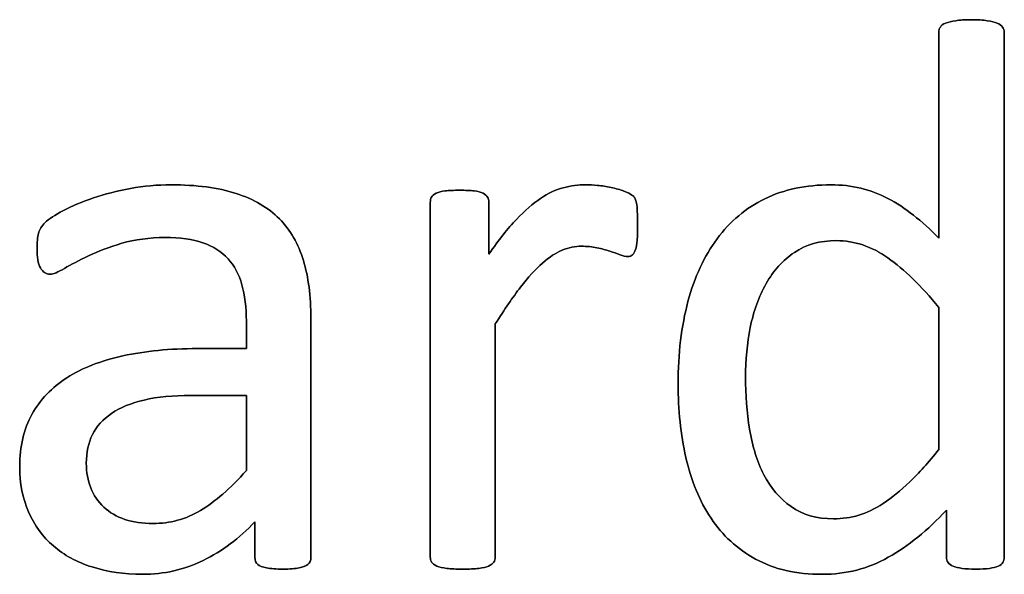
# Model space of a CAD drawing. Header units: inches. Extents: x 0 to 29700, y -16 to 21000.
# Tile 191 of 213: x 21803 to 21995, y 17820 to 17928. Entities that reach past the tile are written whole.
import ezdxf

# ---------------------------------------------------------------- set-up
doc = ezdxf.new("R2010")
doc.units = ezdxf.units.IN
doc.layers.add('1', color=7, linetype='Continuous', true_color=0xffffff)
doc.layers.add('254', color=7, linetype='Continuous', true_color=0xffffff)

msp = doc.modelspace()

# ---------------------------------------------------------------- linework, layer by layer
at = {"layer": '1', "color": 2, "linetype": 'Continuous', "lineweight": 25}
for points, knots in [([(21994.579, 17822.209), (21994.769, 17822.516), (21994.855, 17822.862), (21994.855, 17857.446), (21994.855, 17891.596), (21994.855, 17926.122), (21994.74, 17926.468), (21994.509, 17926.786), (21994.278, 17927.132), (21993.932, 17927.392), (21993.009, 17927.738), (21992.374, 17927.911), (21990.729, 17928.138), (21989.662, 17928.228), (21987.152, 17928.228), (21986.142, 17928.142), (21984.556, 17927.907), (21983.892, 17927.738), (21983.401, 17927.565), (21982.882, 17927.392), (21982.536, 17927.132), (21982.363, 17926.786), (21982.161, 17926.468), (21982.074, 17926.122), (21982.074, 17912.341), (21982.074, 17898.934), (21982.074, 17885.528), (21978.785, 17888.961), (21975.467, 17891.558), (21968.739, 17895.096), (21965.052, 17895.972), (21956.136, 17895.972), (21951.837, 17895.078), (21944.394, 17891.442), (21941.278, 17888.817), (21936.258, 17882.066), (21934.353, 17877.969), (21931.812, 17868.383), (21931.151, 17862.995), (21931.151, 17852.031), (21931.67, 17847.242), (21933.697, 17838.149), (21935.334, 17834.23), (21939.813, 17827.512), (21942.72, 17824.824), (21949.91, 17820.881), (21954.232, 17819.89), (21963.984, 17819.89), (21968.283, 17820.987), (21976.118, 17825.423), (21979.91, 17828.488), (21983.545, 17832.441), (21983.545, 17829.392), (21983.545, 17826.343), (21983.545, 17822.862), (21983.632, 17822.516), (21983.863, 17822.198), (21984.065, 17821.91), (21984.382, 17821.65), (21985.305, 17821.304), (21985.911, 17821.16), (21986.633, 17821.044), (21987.325, 17820.958), (21988.248, 17820.9), (21990.326, 17820.9), (21991.22, 17820.958), (21991.941, 17821.044), (21992.634, 17821.16), (21993.211, 17821.304), (21993.672, 17821.477), (21994.105, 17821.65), (21994.394, 17821.91), (21994.579, 17822.209)], [0, 0, 0, 0, 0.003963, 0.003963, 0.3166858, 0.3166858, 0.3201204, 0.3201204, 0.3201204, 0.3241569, 0.3241569, 0.3281934, 0.3281934, 0.3320933, 0.3320933, 0.3359046, 0.3359046, 0.3398541, 0.3398541, 0.3398541, 0.3437515, 0.3437515, 0.3437515, 0.3469479, 0.3469479, 0.4611976, 0.4611976, 0.4611976, 0.4980481, 0.4980481, 0.5352785, 0.5352785, 0.5802209, 0.5802209, 0.6251633, 0.6251633, 0.6701058, 0.6701058, 0.715116, 0.715116, 0.7531343, 0.7531343, 0.7914351, 0.7914351, 0.8293583, 0.8293583, 0.8676457, 0.8676457, 0.9028876, 0.9028876, 0.9380188, 0.9380188, 0.9380188, 0.9648678, 0.9648678, 0.9686792, 0.9686792, 0.9686792, 0.97231, 0.97231, 0.9759409, 0.9759409, 0.9759409, 0.9838227, 0.9838227, 0.9912785, 0.9912785, 0.9912785, 0.9965158, 0.9965158, 0.9965158, 1, 1, 1, 1]), ([(21858.843, 17821.83), (21859.252, 17822.141), (21859.454, 17822.602), (21859.454, 17838.778), (21859.454, 17854.349), (21859.454, 17874.218), (21858.964, 17877.969), (21857.002, 17884.431), (21855.444, 17887.144), (21853.309, 17889.336), (21851.145, 17891.5), (21848.318, 17893.174), (21841.335, 17895.424), (21837.123, 17895.972), (21829.477, 17895.972), (21826.823, 17895.741), (21821.602, 17894.755), (21819.177, 17894.155), (21814.792, 17892.654), (21812.83, 17891.846), (21809.448, 17890.069), (21808.243, 17889.279), (21807.55, 17888.586), (21806.858, 17887.923), (21806.425, 17887.23), (21806.079, 17885.73), (21805.992, 17884.72), (21805.992, 17882.672), (21806.021, 17881.979), (21806.247, 17880.68), (21806.396, 17880.161), (21806.858, 17879.354), (21807.146, 17879.036), (21807.435, 17878.834), (21807.752, 17878.632), (21808.098, 17878.517), (21809.137, 17878.517), (21810.06, 17878.892), (21812.599, 17880.392), (21814.157, 17881.2), (21817.908, 17882.989), (21820.072, 17883.826), (21825.069, 17885.278), (21827.862, 17885.672), (21833.921, 17885.672), (21836.373, 17885.326), (21840.38, 17883.932), (21841.999, 17882.931), (21844.51, 17880.191), (21845.432, 17878.488), (21845.981, 17876.44), (21846.558, 17874.391), (21846.846, 17872.025), (21846.846, 17867.572), (21846.846, 17865.774), (21846.846, 17863.976), (21843.663, 17863.976), (21840.479, 17863.976), (21831.901, 17863.976), (21827.054, 17863.514), (21818.456, 17861.61), (21814.792, 17860.196), (21808.848, 17856.388), (21806.569, 17853.993), (21803.383, 17848.258), (21802.588, 17844.876), (21802.588, 17837.634), (21803.165, 17834.662), (21805.483, 17829.445), (21807.088, 17827.219), (21811.243, 17823.641), (21813.753, 17822.256), (21816.725, 17821.333), (21819.668, 17820.381), (21822.957, 17819.89), (21830.747, 17819.89), (21834.7, 17820.785), (21842.109, 17824.403), (21845.49, 17826.901), (21848.52, 17830.133), (21848.52, 17827.824), (21848.52, 17825.516), (21848.52, 17822.602), (21848.693, 17822.141), (21849.068, 17821.823), (21849.414, 17821.506), (21849.991, 17821.275), (21851.579, 17820.992), (21852.645, 17820.9), (21855.386, 17820.9), (21856.425, 17820.987), (21857.867, 17821.275), (21858.416, 17821.506), (21858.843, 17821.83)], [0, 0, 0, 0, 0.0062907, 0.0062907, 0.1679526, 0.1679526, 0.2125868, 0.2125868, 0.257221, 0.257221, 0.257221, 0.2941122, 0.2941122, 0.3310034, 0.3310034, 0.3506219, 0.3506219, 0.3704508, 0.3704508, 0.3902798, 0.3902798, 0.4098458, 0.4098458, 0.4098458, 0.4185611, 0.4185611, 0.4272765, 0.4272765, 0.4326245, 0.4326245, 0.437747, 0.437747, 0.4428695, 0.4428695, 0.4428695, 0.4468565, 0.4468565, 0.4524383, 0.4524383, 0.4580201, 0.4580201, 0.463602, 0.463602, 0.4692612, 0.4692612, 0.474606, 0.474606, 0.48002, 0.48002, 0.4853165, 0.4853165, 0.4853165, 0.5053782, 0.5053782, 0.5189706, 0.5189706, 0.5189706, 0.5457097, 0.5457097, 0.5910288, 0.5910288, 0.6363479, 0.6363479, 0.681667, 0.681667, 0.7273363, 0.7273363, 0.766578, 0.766578, 0.8061842, 0.8061842, 0.8457904, 0.8457904, 0.8457904, 0.877393, 0.877393, 0.9135102, 0.9135102, 0.9492912, 0.9492912, 0.9492912, 0.9709919, 0.9709919, 0.9766884, 0.9766884, 0.9766884, 0.9826091, 0.9826091, 0.988325, 0.988325, 0.9941625, 0.9941625, 1, 1, 1, 1]), ([(21923.158, 17885.124), (21923.217, 17885.903), (21923.245, 17886.855), (21923.245, 17889.163), (21923.217, 17890.086), (21923.159, 17891.471), (21923.13, 17892.019), (21922.957, 17892.712), (21922.87, 17893.029), (21922.784, 17893.26), (21922.668, 17893.491), (21922.466, 17893.722), (21922.149, 17893.981), (21921.861, 17894.241), (21921.312, 17894.501), (21920.591, 17894.76), (21919.841, 17895.02), (21919.004, 17895.251), (21917.158, 17895.655), (21916.263, 17895.799), (21915.427, 17895.857), (21914.59, 17895.943), (21913.811, 17895.972), (21911.676, 17895.972), (21910.204, 17895.799), (21908.733, 17895.395), (21907.262, 17895.02), (21905.79, 17894.328), (21904.319, 17893.318), (21902.818, 17892.337), (21901.232, 17890.952), (21897.914, 17887.46), (21896.125, 17885.21), (21894.221, 17882.441), (21894.221, 17885.797), (21894.221, 17889.154), (21894.221, 17892.943), (21894.134, 17893.289), (21893.961, 17893.549), (21893.788, 17893.837), (21893.499, 17894.097), (21893.067, 17894.328), (21892.663, 17894.558), (21892.086, 17894.703), (21890.614, 17894.873), (21889.662, 17894.905), (21887.354, 17894.905), (21886.402, 17894.876), (21884.959, 17894.703), (21884.382, 17894.558), (21883.459, 17894.097), (21883.142, 17893.837), (21882.997, 17893.549), (21882.853, 17893.289), (21882.766, 17892.943), (21882.766, 17869.438), (21882.766, 17846.366), (21882.766, 17822.862), (21882.853, 17822.516), (21883.026, 17822.256), (21883.228, 17821.968), (21883.545, 17821.708), (21884.526, 17821.304), (21885.19, 17821.16), (21885.998, 17821.044), (21886.806, 17820.958), (21887.844, 17820.9), (21890.354, 17820.9), (21891.422, 17820.958), (21892.23, 17821.044), (21893.038, 17821.16), (21893.701, 17821.304), (21894.625, 17821.708), (21894.942, 17821.968), (21895.144, 17822.256), (21895.346, 17822.516), (21895.461, 17822.862), (21895.461, 17838.471), (21895.461, 17853.647), (21895.461, 17868.823), (21897.25, 17871.65), (21898.895, 17874.045), (21900.395, 17875.978), (21901.866, 17877.94), (21903.309, 17879.498), (21906.021, 17881.864), (21907.319, 17882.7), (21909.767, 17883.75), (21911.041, 17883.97), (21913.378, 17883.97), (21914.388, 17883.883), (21916.234, 17883.479), (21917.071, 17883.249), (21917.821, 17883.018), (21918.543, 17882.787), (21919.206, 17882.556), (21919.812, 17882.325), (21920.389, 17882.095), (21920.908, 17881.979), (21921.716, 17881.979), (21922.034, 17882.095), (21922.495, 17882.556), (21922.697, 17882.902), (21922.841, 17883.335), (21923.015, 17883.768), (21923.101, 17884.374), (21923.158, 17885.124)], [0, 0, 0, 0, 0.0096538, 0.0096538, 0.0198027, 0.0198027, 0.0299516, 0.0299516, 0.0401005, 0.0401005, 0.0401005, 0.044842, 0.044842, 0.044842, 0.0534194, 0.0534194, 0.0534194, 0.0661837, 0.0661837, 0.0789479, 0.0789479, 0.0789479, 0.0900774, 0.0900774, 0.1147557, 0.1147557, 0.1147557, 0.1392825, 0.1392825, 0.1392825, 0.1706536, 0.1706536, 0.2025606, 0.2025606, 0.2025606, 0.2502413, 0.2502413, 0.2563893, 0.2563893, 0.2563893, 0.262097, 0.262097, 0.262097, 0.2706682, 0.2706682, 0.2789141, 0.2789141, 0.2875829, 0.2875829, 0.2962517, 0.2962517, 0.3049205, 0.3049205, 0.3049205, 0.3099145, 0.3099145, 0.5761504, 0.5761504, 0.5811444, 0.5811444, 0.5811444, 0.5865531, 0.5865531, 0.5919618, 0.5919618, 0.5919618, 0.6050048, 0.6050048, 0.6183512, 0.6183512, 0.6183512, 0.6267587, 0.6267587, 0.6351662, 0.6351662, 0.6351662, 0.6398573, 0.6398573, 0.804358, 0.804358, 0.804358, 0.8399579, 0.8399579, 0.8399579, 0.8660139, 0.8660139, 0.8920699, 0.8920699, 0.918651, 0.918651, 0.9410033, 0.9410033, 0.9633556, 0.9633556, 0.9633556, 0.9723555, 0.9723555, 0.9723555, 0.978966, 0.978966, 0.9855765, 0.9855765, 0.9921871, 0.9921871, 0.9921871, 1, 1, 1, 1]), ([(21972.113, 17881.71), (21975.323, 17879.469), (21978.641, 17876.238), (21982.074, 17871.996), (21982.074, 17862.764), (21982.074, 17853.531), (21982.074, 17844.299), (21980.083, 17841.76), (21978.179, 17839.654), (21974.587, 17836.235), (21972.87, 17834.807), (21969.581, 17832.672), (21967.994, 17831.893), (21964.852, 17830.961), (21963.234, 17830.738), (21958.214, 17830.738), (21955.444, 17831.517), (21951.033, 17834.668), (21949.27, 17836.74), (21946.576, 17841.898), (21945.663, 17844.876), (21944.571, 17851.541), (21944.307, 17854.945), (21944.307, 17861.725), (21944.625, 17864.957), (21945.895, 17871.31), (21946.933, 17874.16), (21949.76, 17879.18), (21951.578, 17881.2), (21956.103, 17884.293), (21958.848, 17885.066), (21965.571, 17885.066), (21968.918, 17883.941), (21972.113, 17881.71)], [0, 0, 0, 0, 0.0630947, 0.0630947, 0.0630947, 0.1882959, 0.1882959, 0.1882959, 0.2268431, 0.2268431, 0.2657022, 0.2657022, 0.3045613, 0.3045613, 0.3440824, 0.3440824, 0.421115, 0.421115, 0.4970123, 0.4970123, 0.5719016, 0.5719016, 0.6461622, 0.6461622, 0.7161268, 0.7161268, 0.7862164, 0.7862164, 0.8563059, 0.8563059, 0.9253778, 0.9253778, 1, 1, 1, 1]), ([(21835.998, 17854.83), (21839.614, 17854.83), (21843.23, 17854.83), (21846.846, 17854.83), (21846.846, 17849.934), (21846.846, 17845.039), (21846.846, 17840.144), (21843.701, 17836.653), (21840.73, 17834.056), (21835.03, 17830.659), (21831.93, 17829.815), (21824.486, 17829.815), (21821.312, 17830.883), (21816.754, 17835.153), (21815.6, 17838.009), (21815.6, 17843.693), (21816.004, 17845.568), (21816.783, 17847.184), (21817.59, 17848.771), (21818.831, 17850.156), (21822.216, 17852.45), (21824.342, 17853.358), (21826.91, 17853.935), (21829.477, 17854.541), (21832.507, 17854.83), (21835.998, 17854.83)], [0, 0, 0, 0, 0.0969812, 0.0969812, 0.0969812, 0.228267, 0.228267, 0.228267, 0.334882, 0.334882, 0.4410263, 0.4410263, 0.5730145, 0.5730145, 0.7050027, 0.7050027, 0.7827055, 0.7827055, 0.7827055, 0.8432978, 0.8432978, 0.9031884, 0.9031884, 0.9031884, 1, 1, 1, 1])]:
    msp.add_open_spline(points, degree=3, knots=knots, dxfattribs=at)
at = {"layer": '254', "color": 2, "linetype": 'Continuous', "lineweight": 25}
for points in [[(21983.401, 17927.565), (21982.882, 17927.392), (21982.536, 17927.132), (21982.363, 17926.786)], [(21908.733, 17895.395), (21907.262, 17895.02), (21905.79, 17894.328), (21904.319, 17893.318)], [(21922.149, 17893.981), (21921.861, 17894.241), (21921.312, 17894.501), (21920.591, 17894.76)], [(21893.961, 17893.549), (21893.788, 17893.837), (21893.499, 17894.097), (21893.067, 17894.328)], [(21922.784, 17893.26), (21922.668, 17893.491), (21922.466, 17893.722), (21922.149, 17893.981)], [(21922.841, 17883.335), (21923.015, 17883.768), (21923.101, 17884.374), (21923.159, 17885.124)], [(21917.821, 17883.018), (21918.543, 17882.787), (21919.206, 17882.556), (21919.812, 17882.325)], [(21972.12, 17881.719), (21975.323, 17879.469), (21978.641, 17876.238), (21982.074, 17871.996)], [(21895.461, 17868.823), (21897.25, 17871.65), (21898.895, 17874.045), (21900.395, 17875.978)], [(21982.074, 17871.996), (21982.074, 17862.764), (21982.074, 17853.531), (21982.074, 17844.299)], [(21826.91, 17853.935), (21829.477, 17854.541), (21832.507, 17854.83), (21835.998, 17854.83)], [(21835.998, 17854.83), (21839.614, 17854.83), (21843.23, 17854.83), (21846.846, 17854.83)], [(21846.846, 17854.83), (21846.846, 17849.934), (21846.846, 17845.039), (21846.846, 17840.144)], [(21991.941, 17821.044), (21992.634, 17821.16), (21993.211, 17821.304), (21993.672, 17821.477)], [(21993.672, 17821.477), (21994.105, 17821.65), (21994.394, 17821.91), (21994.596, 17822.198)]]:
    msp.add_open_spline(points, degree=3, dxfattribs=at)
for points, knots in [([(21994.509, 17926.786), (21994.278, 17927.132), (21993.932, 17927.392), (21993.009, 17927.738), (21992.374, 17927.911), (21990.729, 17928.138), (21989.662, 17928.228), (21987.152, 17928.228), (21986.142, 17928.142), (21984.556, 17927.907), (21983.892, 17927.738), (21983.401, 17927.565)], [0, 0, 0, 0, 0.2045478, 0.2045478, 0.4090956, 0.4090956, 0.606724, 0.606724, 0.7998609, 0.7998609, 1, 1, 1, 1]), ([(21982.363, 17926.786), (21982.161, 17926.468), (21982.074, 17926.122), (21982.074, 17912.341), (21982.074, 17898.934), (21982.074, 17885.528)], [0, 0, 0, 0, 0.0272156, 0.0272156, 1, 1, 1, 1]), ([(21994.596, 17822.198), (21994.769, 17822.516), (21994.855, 17822.862), (21994.855, 17857.446), (21994.855, 17891.596), (21994.855, 17926.122), (21994.74, 17926.468), (21994.509, 17926.786)], [0, 0, 0, 0, 0.0123796, 0.0123796, 0.989271, 0.989271, 1, 1, 1, 1]), ([(21853.309, 17889.336), (21851.145, 17891.5), (21848.318, 17893.174), (21841.335, 17895.424), (21837.123, 17895.972), (21829.477, 17895.972), (21826.823, 17895.741), (21821.602, 17894.755), (21819.177, 17894.155), (21814.792, 17892.654), (21812.83, 17891.846), (21809.448, 17890.069), (21808.243, 17889.279), (21807.55, 17888.586)], [0, 0, 0, 0, 0.2417117, 0.2417117, 0.4834233, 0.4834233, 0.6119636, 0.6119636, 0.7418832, 0.7418832, 0.8718028, 0.8718028, 1, 1, 1, 1]), ([(21893.067, 17894.328), (21892.663, 17894.558), (21892.086, 17894.703), (21890.614, 17894.873), (21889.662, 17894.905), (21887.354, 17894.905), (21886.402, 17894.876), (21884.959, 17894.703), (21884.382, 17894.558), (21883.459, 17894.097), (21883.142, 17893.837), (21882.997, 17893.549)], [0, 0, 0, 0, 0.2001512, 0.2001512, 0.3927074, 0.3927074, 0.5951383, 0.5951383, 0.7975691, 0.7975691, 1, 1, 1, 1]), ([(21915.427, 17895.857), (21914.59, 17895.943), (21913.811, 17895.972), (21911.676, 17895.972), (21910.204, 17895.799), (21908.733, 17895.395)], [0, 0, 0, 0, 0.3108108, 0.3108108, 1, 1, 1, 1]), ([(21920.591, 17894.76), (21919.841, 17895.02), (21919.004, 17895.251), (21917.158, 17895.655), (21916.263, 17895.799), (21915.427, 17895.857)], [0, 0, 0, 0, 0.5, 0.5, 1, 1, 1, 1]), ([(21982.074, 17885.528), (21978.785, 17888.961), (21975.467, 17891.558), (21968.739, 17895.096), (21965.052, 17895.972), (21956.136, 17895.972), (21951.837, 17895.078), (21944.394, 17891.442), (21941.278, 17888.817), (21936.258, 17882.066), (21934.353, 17877.969), (21931.812, 17868.383), (21931.151, 17862.995), (21931.151, 17852.031), (21931.67, 17847.242), (21933.697, 17838.149), (21935.334, 17834.23), (21939.813, 17827.512), (21942.72, 17824.824), (21949.91, 17820.881), (21954.232, 17819.89), (21963.984, 17819.89), (21968.283, 17820.987), (21976.118, 17825.423), (21979.91, 17828.488), (21983.545, 17832.441)], [0, 0, 0, 0, 0.0772837, 0.0772837, 0.1553641, 0.1553641, 0.2496184, 0.2496184, 0.3438726, 0.3438726, 0.4381268, 0.4381268, 0.5325232, 0.5325232, 0.612256, 0.612256, 0.6925814, 0.6925814, 0.7721148, 0.7721148, 0.852412, 0.852412, 0.9263219, 0.9263219, 1, 1, 1, 1]), ([(21882.997, 17893.549), (21882.853, 17893.289), (21882.766, 17892.943), (21882.766, 17869.438), (21882.766, 17846.366), (21882.766, 17822.862), (21882.853, 17822.516), (21883.026, 17822.256)], [0, 0, 0, 0, 0.0180796, 0.0180796, 0.9819204, 0.9819204, 1, 1, 1, 1]), ([(21894.221, 17882.441), (21894.221, 17885.797), (21894.221, 17889.154), (21894.221, 17892.943), (21894.134, 17893.289), (21893.961, 17893.549)], [0, 0, 0, 0, 0.8857868, 0.8857868, 1, 1, 1, 1]), ([(21904.319, 17893.318), (21902.818, 17892.337), (21901.232, 17890.952), (21897.914, 17887.46), (21896.125, 17885.21), (21894.221, 17882.441)], [0, 0, 0, 0, 0.4957654, 0.4957654, 1, 1, 1, 1]), ([(21923.159, 17885.124), (21923.217, 17885.903), (21923.245, 17886.855), (21923.245, 17889.163), (21923.217, 17890.086), (21923.159, 17891.471), (21923.13, 17892.019), (21922.957, 17892.712), (21922.87, 17893.029), (21922.784, 17893.26)], [0, 0, 0, 0, 0.2407407, 0.2407407, 0.4938272, 0.4938272, 0.7469136, 0.7469136, 1, 1, 1, 1]), ([(21858.848, 17821.823), (21859.252, 17822.141), (21859.454, 17822.602), (21859.454, 17838.778), (21859.454, 17854.349), (21859.454, 17874.218), (21858.964, 17877.969), (21857.002, 17884.431), (21855.444, 17887.144), (21853.309, 17889.336)], [0, 0, 0, 0, 0.0244565, 0.0244565, 0.6529503, 0.6529503, 0.8264752, 0.8264752, 1, 1, 1, 1]), ([(21807.55, 17888.586), (21806.858, 17887.923), (21806.425, 17887.23), (21806.079, 17885.73), (21805.992, 17884.72), (21805.992, 17882.672), (21806.021, 17881.979), (21806.247, 17880.68), (21806.396, 17880.161), (21806.858, 17879.354), (21807.146, 17879.036), (21807.435, 17878.834)], [0, 0, 0, 0, 0.2639114, 0.2639114, 0.5278228, 0.5278228, 0.6897684, 0.6897684, 0.8448842, 0.8448842, 1, 1, 1, 1]), ([(21807.435, 17878.834), (21807.752, 17878.632), (21808.098, 17878.517), (21809.137, 17878.517), (21810.06, 17878.892), (21812.599, 17880.392), (21814.157, 17881.2), (21817.908, 17882.989), (21820.072, 17883.826), (21825.069, 17885.278), (21827.862, 17885.672), (21833.921, 17885.672), (21836.373, 17885.326), (21840.38, 17883.932), (21841.999, 17882.931), (21844.51, 17880.191), (21845.432, 17878.488), (21845.981, 17876.44)], [0, 0, 0, 0, 0.0939292, 0.0939292, 0.2254301, 0.2254301, 0.3569311, 0.3569311, 0.488432, 0.488432, 0.6217564, 0.6217564, 0.747674, 0.747674, 0.8752207, 0.8752207, 1, 1, 1, 1]), ([(21982.074, 17844.299), (21980.083, 17841.76), (21978.179, 17839.654), (21974.587, 17836.235), (21972.87, 17834.807), (21969.581, 17832.672), (21967.994, 17831.893), (21964.852, 17830.961), (21963.234, 17830.738), (21958.214, 17830.738), (21955.444, 17831.517), (21951.033, 17834.668), (21949.27, 17836.74), (21946.576, 17841.898), (21945.663, 17844.876), (21944.571, 17851.541), (21944.307, 17854.945), (21944.307, 17861.725), (21944.625, 17864.957), (21945.895, 17871.31), (21946.933, 17874.16), (21949.76, 17879.18), (21951.578, 17881.2), (21956.103, 17884.293), (21958.848, 17885.066), (21965.571, 17885.066), (21968.918, 17883.941), (21972.12, 17881.719)], [0, 0, 0, 0, 0.0474893, 0.0474893, 0.0953627, 0.0953627, 0.1432362, 0.1432362, 0.1919252, 0.1919252, 0.2868276, 0.2868276, 0.3803312, 0.3803312, 0.472593, 0.472593, 0.5640804, 0.5640804, 0.650275, 0.650275, 0.7366237, 0.7366237, 0.8229724, 0.8229724, 0.9080672, 0.9080672, 1, 1, 1, 1]), ([(21900.395, 17875.978), (21901.866, 17877.94), (21903.309, 17879.498), (21906.021, 17881.864), (21907.319, 17882.7), (21909.767, 17883.75), (21911.041, 17883.97), (21913.378, 17883.97), (21914.388, 17883.883), (21916.234, 17883.479), (21917.071, 17883.249), (21917.821, 17883.018)], [0, 0, 0, 0, 0.2111549, 0.2111549, 0.4223097, 0.4223097, 0.6377197, 0.6377197, 0.8188598, 0.8188598, 1, 1, 1, 1]), ([(21919.812, 17882.325), (21920.389, 17882.095), (21920.908, 17881.979), (21921.716, 17881.979), (21922.034, 17882.095), (21922.495, 17882.556), (21922.697, 17882.902), (21922.841, 17883.335)], [0, 0, 0, 0, 0.3333333, 0.3333333, 0.6666667, 0.6666667, 1, 1, 1, 1]), ([(21845.981, 17876.44), (21846.558, 17874.391), (21846.846, 17872.025), (21846.846, 17867.572), (21846.846, 17865.774), (21846.846, 17863.976)], [0, 0, 0, 0, 0.5961123, 0.5961123, 1, 1, 1, 1]), ([(21895.144, 17822.256), (21895.346, 17822.516), (21895.461, 17822.862), (21895.461, 17838.471), (21895.461, 17853.647), (21895.461, 17868.823)], [0, 0, 0, 0, 0.0277264, 0.0277264, 1, 1, 1, 1]), ([(21846.846, 17863.976), (21843.663, 17863.976), (21840.479, 17863.976), (21831.901, 17863.976), (21827.054, 17863.514), (21818.456, 17861.61), (21814.792, 17860.196), (21808.848, 17856.388), (21806.569, 17853.993), (21803.383, 17848.258), (21802.588, 17844.876), (21802.588, 17837.634), (21803.165, 17834.662), (21805.483, 17829.445), (21807.088, 17827.219), (21811.243, 17823.641), (21813.753, 17822.256), (21816.725, 17821.333)], [0, 0, 0, 0, 0.0818159, 0.0818159, 0.2204828, 0.2204828, 0.3591497, 0.3591497, 0.4978166, 0.4978166, 0.6375551, 0.6375551, 0.7576267, 0.7576267, 0.8788133, 0.8788133, 1, 1, 1, 1]), ([(21816.783, 17847.184), (21817.59, 17848.771), (21818.831, 17850.156), (21822.216, 17852.45), (21824.342, 17853.358), (21826.91, 17853.935)], [0, 0, 0, 0, 0.502912, 0.502912, 1, 1, 1, 1]), ([(21846.846, 17840.144), (21843.701, 17836.653), (21840.73, 17834.056), (21835.03, 17830.659), (21831.93, 17829.815), (21824.486, 17829.815), (21821.312, 17830.883), (21816.754, 17835.153), (21815.6, 17838.009), (21815.6, 17843.693), (21816.004, 17845.568), (21816.783, 17847.184)], [0, 0, 0, 0, 0.1922936, 0.1922936, 0.3837384, 0.3837384, 0.6217958, 0.6217958, 0.8598533, 0.8598533, 1, 1, 1, 1]), ([(21983.545, 17832.441), (21983.545, 17829.392), (21983.545, 17826.343), (21983.545, 17822.862), (21983.632, 17822.516), (21983.863, 17822.198)], [0, 0, 0, 0, 0.8756906, 0.8756906, 1, 1, 1, 1]), ([(21816.725, 17821.333), (21819.668, 17820.381), (21822.957, 17819.89), (21830.747, 17819.89), (21834.7, 17820.785), (21842.109, 17824.403), (21845.49, 17826.901), (21848.52, 17830.133)], [0, 0, 0, 0, 0.3053367, 0.3053367, 0.6542928, 0.6542928, 1, 1, 1, 1]), ([(21848.52, 17830.133), (21848.52, 17827.824), (21848.52, 17825.516), (21848.52, 17822.602), (21848.693, 17822.141), (21849.068, 17821.823)], [0, 0, 0, 0, 0.7920792, 0.7920792, 1, 1, 1, 1]), ([(21849.068, 17821.823), (21849.414, 17821.506), (21849.991, 17821.275), (21851.579, 17820.992), (21852.645, 17820.9), (21855.386, 17820.9), (21856.425, 17820.987), (21857.867, 17821.275), (21858.416, 17821.506), (21858.848, 17821.823)], [0, 0, 0, 0, 0.2539806, 0.2539806, 0.4991758, 0.4991758, 0.7495879, 0.7495879, 1, 1, 1, 1]), ([(21883.026, 17822.256), (21883.228, 17821.968), (21883.545, 17821.708), (21884.526, 17821.304), (21885.19, 17821.16), (21885.998, 17821.044)], [0, 0, 0, 0, 0.5, 0.5, 1, 1, 1, 1]), ([(21892.23, 17821.044), (21893.038, 17821.16), (21893.701, 17821.304), (21894.625, 17821.708), (21894.942, 17821.968), (21895.144, 17822.256)], [0, 0, 0, 0, 0.5, 0.5, 1, 1, 1, 1]), ([(21983.863, 17822.198), (21984.065, 17821.91), (21984.382, 17821.65), (21985.305, 17821.304), (21985.911, 17821.16), (21986.633, 17821.044)], [0, 0, 0, 0, 0.5, 0.5, 1, 1, 1, 1]), ([(21885.998, 17821.044), (21886.806, 17820.958), (21887.844, 17820.9), (21890.354, 17820.9), (21891.422, 17820.958), (21892.23, 17821.044)], [0, 0, 0, 0, 0.4942529, 0.4942529, 1, 1, 1, 1]), ([(21986.633, 17821.044), (21987.325, 17820.958), (21988.248, 17820.9), (21990.326, 17820.9), (21991.22, 17820.958), (21991.941, 17821.044)], [0, 0, 0, 0, 0.5138889, 0.5138889, 1, 1, 1, 1])]:
    msp.add_open_spline(points, degree=3, knots=knots, dxfattribs=at)

doc.saveas('drawing.dxf')
